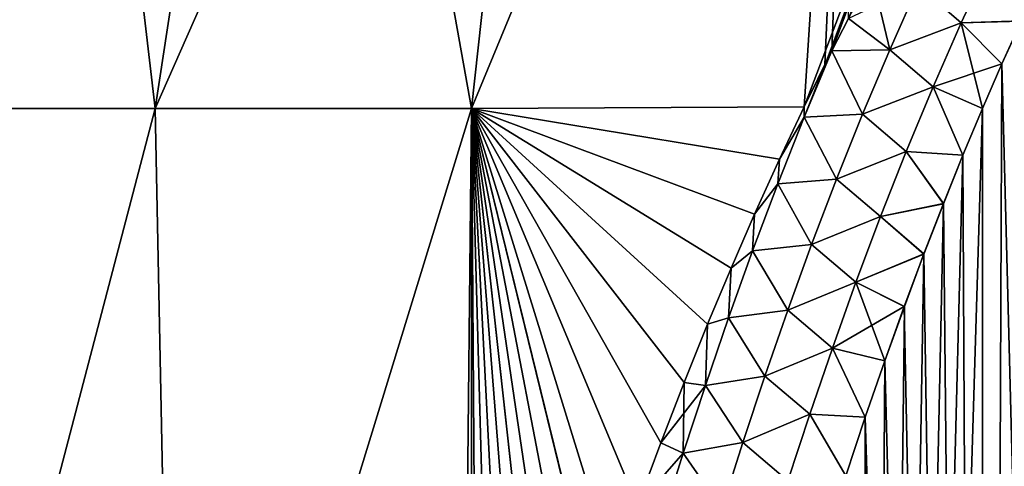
# Model space of a CAD drawing. Header units: metres. Extents: x -109 to 109, y -108 to 40.
# Tile 155 of 216: x 65.26 to 72.15, y -75.62 to -72.49. Entities that reach past the tile are written whole.
import ezdxf

# ---------------------------------------------------------------- set-up
doc = ezdxf.new("R2010")
doc.units = ezdxf.units.M
doc.layers.add('solid_K_24_42_18_000C86_XXX', color=7, linetype='CONTINUOUS')

msp = doc.modelspace()

# ---------------------------------------------------------------- linework, layer by layer
at = {"layer": 'solid_K_24_42_18_000C86_XXX'}
for points in [[(64.147537, -73.114449, -16.455627), (63.781166, -66.448959, -13.481174), (65.432236, -66.448959, -14.866587)], [(64.14772, -73.114449, 16.455765), (65.432236, -66.448959, 14.866587), (63.781166, -66.448959, 13.481174)], [(66.211884, -73.114449, -17.81925), (64.147537, -73.114449, -16.455627), (65.432236, -66.448959, -14.866587)], [(64.14772, -73.114449, 16.455765), (66.212021, -73.114449, 17.819326), (65.432236, -66.448959, 14.866587)], [(66.211884, -73.114449, -17.81925), (65.432236, -66.448959, -14.866587), (67.232979, -66.448959, -16.050953)], [(66.212021, -73.114449, 17.819326), (67.232979, -66.448959, 16.050953), (65.432236, -66.448959, 14.866587)], [(66.211884, -73.114449, -17.81925), (67.232979, -66.448959, -16.050953), (69.159042, -66.448959, -17.018257)], [(68.42498, -73.114449, -18.925247), (66.211884, -73.114449, -17.81925), (69.159042, -66.448959, -17.018257)], [(66.212021, -73.114449, 17.819326), (68.425049, -73.114449, 18.925276), (67.232979, -66.448959, 16.050953)], [(68.425049, -73.114449, 18.925276), (69.159042, -66.448959, 17.018257), (67.232979, -66.448959, 16.050953)], [(68.42498, -73.114449, -18.925247), (69.159042, -66.448959, -17.018257), (71.18438, -66.448959, -17.755419)], [(70.754135, -73.101585, -19.753729), (68.42498, -73.114449, -18.925247), (71.18438, -66.448959, -17.755419)], [(68.425049, -73.114449, 18.925276), (71.18438, -66.448959, 17.755419), (69.159042, -66.448959, 17.018257)], [(68.425049, -73.114449, 18.925276), (70.754135, -73.101585, 19.753729), (71.18438, -66.448959, 17.755419)], [(70.754135, -73.101585, -19.753729), (71.18438, -66.448959, -17.755419), (73.281593, -66.448959, -18.25247)], [(70.899536, -72.805962, -19.710169), (70.754135, -73.101585, -19.753729), (73.281593, -66.448959, -18.25247)], [(70.754135, -73.101585, 19.753729), (70.89946, -72.806122, 19.710192), (71.18438, -66.448959, 17.755419)], [(70.89946, -72.806122, 19.710192), (70.947601, -72.710411, 19.696037), (71.18438, -66.448959, 17.755419)], [(70.947601, -72.710411, -19.696037), (70.899536, -72.805962, -19.710169), (73.281593, -66.448959, -18.25247)], [(71.06369, -72.483795, -19.662399), (70.947601, -72.710411, -19.696037), (73.281593, -66.448959, -18.25247)], [(70.947601, -72.710411, 19.696037), (71.063606, -72.483948, 19.662422), (71.18438, -66.448959, 17.755419)], [(72.013756, -102.295151, -20.782845), (72.614594, -71.803673, -19.574287), (72.818024, -71.419518, -19.517107)], [(72.906021, -102.490112, -20.583942), (72.013756, -102.295151, -20.782845), (72.818024, -71.419518, -19.517107)], [(72.013756, -102.295151, -20.782845), (72.410606, -72.213409, -19.634964), (72.614594, -71.803673, -19.574287)], [(71.852257, -72.513908, 19.744326), (72.058807, -72.070084, 19.675102), (71.552055, -72.254646, 19.696457)], [(71.552177, -72.2547, -19.69648), (72.05899, -72.070183, -19.675104), (71.852448, -72.514008, -19.744326)], [(71.852257, -72.513908, 19.744326), (72.274208, -72.50222, 19.67745), (72.058807, -72.070084, 19.675102)], [(71.852448, -72.514008, -19.744326), (72.05899, -72.070183, -19.675104), (72.274391, -72.501823, -19.677391)], [(72.058807, -72.070084, 19.675102), (72.274208, -72.50222, 19.67745), (72.410416, -72.213799, 19.635021)], [(72.05899, -72.070183, -19.675104), (72.410606, -72.213409, -19.634964), (72.274391, -72.501823, -19.677391)], [(71.352394, -72.702911, -19.769722), (71.06369, -72.483795, -19.662399), (71.227654, -72.174858, -19.616442)], [(71.352394, -72.702911, -19.769722), (71.227654, -72.174858, -19.616442), (71.552177, -72.2547, -19.69648)], [(71.352249, -72.702858, 19.769697), (71.552055, -72.254646, 19.696457), (71.063606, -72.483948, 19.662422)], [(71.852257, -72.513908, 19.744326), (71.552055, -72.254646, 19.696457), (71.352249, -72.702858, 19.769697)], [(71.352394, -72.702911, -19.769722), (71.552177, -72.2547, -19.69648), (71.852448, -72.514008, -19.744326)], [(72.013756, -102.295151, -20.782845), (72.274391, -72.501823, -19.677391), (72.410606, -72.213409, -19.634964)], [(71.352394, -72.702911, -19.769722), (70.947601, -72.710411, -19.696037), (71.06369, -72.483795, -19.662399)], [(71.352249, -72.702858, 19.769697), (71.063606, -72.483948, 19.662422), (70.947601, -72.710411, 19.696037)], [(71.655495, -72.962151, 19.813599), (71.852257, -72.513908, 19.744326), (71.352249, -72.702858, 19.769697)], [(71.352394, -72.702911, -19.769722), (71.852448, -72.514008, -19.744326), (71.655708, -72.962257, -19.813593)], [(71.655495, -72.962151, 19.813599), (72.137802, -72.802429, 19.72146), (71.852257, -72.513908, 19.744326)], [(71.655708, -72.962257, -19.813593), (71.852448, -72.514008, -19.744326), (72.001442, -73.114693, -19.767015)], [(71.852257, -72.513908, 19.744326), (72.137802, -72.802429, 19.72146), (72.274208, -72.50222, 19.67745)], [(71.852448, -72.514008, -19.744326), (72.274391, -72.501823, -19.677391), (72.137985, -72.802025, -19.721401)], [(71.852448, -72.514008, -19.744326), (72.137985, -72.802025, -19.721401), (72.001442, -73.114693, -19.767015)], [(72.013756, -102.295151, -20.782845), (72.137985, -72.802025, -19.721401), (72.274391, -72.501823, -19.677391)], [(72.906212, -102.49015, 20.583906), (72.274208, -72.50222, 19.67745), (72.137802, -72.802429, 19.72146)], [(70.753723, -73.175034, 19.774445), (70.947601, -72.710411, 19.696037), (70.754135, -73.101585, 19.753729)], [(71.161789, -73.15435, 19.84269), (70.947601, -72.710411, 19.696037), (70.753723, -73.175034, 19.774445)], [(70.753738, -73.175041, -19.77445), (70.899536, -72.805962, -19.710169), (70.947601, -72.710411, -19.696037)], [(70.753738, -73.175041, -19.77445), (70.947601, -72.710411, -19.696037), (71.161949, -73.154404, -19.842714)], [(70.754135, -73.101585, 19.753729), (70.947601, -72.710411, 19.696037), (70.89946, -72.806122, 19.710192)], [(71.161789, -73.15435, 19.84269), (71.352249, -72.702858, 19.769697), (70.947601, -72.710411, 19.696037)], [(71.161949, -73.154404, -19.842714), (70.947601, -72.710411, -19.696037), (71.352394, -72.702911, -19.769722)], [(71.655495, -72.962151, 19.813599), (71.352249, -72.702858, 19.769697), (71.161789, -73.15435, 19.84269)], [(71.161949, -73.154404, -19.842714), (71.352394, -72.702911, -19.769722), (71.655708, -72.962257, -19.813593)], [(70.753738, -73.175041, -19.77445), (70.754135, -73.101585, -19.753729), (70.899536, -72.805962, -19.710169)], [(71.655495, -72.962151, 19.813599), (72.001266, -73.115105, 19.767075), (72.137802, -72.802429, 19.72146)], [(72.013901, -102.295181, 20.782808), (72.137802, -72.802429, 19.72146), (72.001266, -73.115105, 19.767075)], [(72.013756, -102.295151, -20.782845), (72.001442, -73.114693, -19.767015), (72.137985, -72.802025, -19.721401)], [(72.013901, -102.295181, 20.782808), (72.906212, -102.49015, 20.583906), (72.137802, -72.802429, 19.72146)], [(71.467651, -73.41423, 19.882814), (71.655495, -72.962151, 19.813599), (71.161789, -73.15435, 19.84269)], [(71.161949, -73.154404, -19.842714), (71.655708, -72.962257, -19.813593), (71.46788, -73.414337, -19.882805)], [(71.467651, -73.41423, 19.882814), (71.864655, -73.441063, 19.814314), (71.655495, -72.962151, 19.813599)], [(71.46788, -73.414337, -19.882805), (71.655708, -72.962257, -19.813593), (71.86483, -73.440651, -19.814253)], [(71.655495, -72.962151, 19.813599), (71.864655, -73.441063, 19.814314), (72.001266, -73.115105, 19.767075)], [(71.655708, -72.962257, -19.813593), (72.001442, -73.114693, -19.767015), (71.86483, -73.440651, -19.814253)], [(64.436684, -79.883408, -18.687811), (64.147537, -73.114449, -16.455627), (66.211884, -73.114449, -17.81925)], [(64.43679, -79.883408, 18.687876), (66.212021, -73.114449, 17.819326), (64.14772, -73.114449, 16.455765)], [(66.347351, -79.883408, -19.790947), (64.436684, -79.883408, -18.687811), (66.211884, -73.114449, -17.81925)], [(64.43679, -79.883408, 18.687876), (66.347404, -79.883408, 19.790974), (66.212021, -73.114449, 17.819326)], [(66.347351, -79.883408, -19.790947), (66.211884, -73.114449, -17.81925), (68.42498, -73.114449, -18.925247)], [(66.347404, -79.883408, 19.790974), (68.425049, -73.114449, 18.925276), (66.212021, -73.114449, 17.819326)], [(68.356483, -79.866447, -20.69486), (66.347351, -79.883408, -19.790947), (68.42498, -73.114449, -18.925247)], [(66.347404, -79.883408, 19.790974), (68.356483, -79.866455, 20.69486), (68.425049, -73.114449, 18.925276)], [(68.425964, -79.605522, -20.660959), (68.356483, -79.866447, -20.69486), (68.42498, -73.114449, -18.925247)], [(68.356483, -79.866455, 20.69486), (68.425964, -79.605522, 20.660959), (68.425049, -73.114449, 18.925276)], [(70.580101, -73.469398, -19.807697), (68.42498, -73.114449, -18.925247), (70.754135, -73.101585, -19.753729)], [(68.471443, -79.437538, -20.639021), (68.425964, -79.605522, -20.660959), (68.42498, -73.114449, -18.925247)], [(68.588348, -79.015175, -20.583448), (68.471443, -79.437538, -20.639021), (68.42498, -73.114449, -18.925247)], [(68.705994, -78.602921, -20.528587), (68.588348, -79.015175, -20.583448), (68.42498, -73.114449, -18.925247)], [(68.824387, -78.201355, -20.474686), (68.705994, -78.602921, -20.528587), (68.42498, -73.114449, -18.925247)], [(68.943497, -77.810608, -20.421862), (68.824387, -78.201355, -20.474686), (68.42498, -73.114449, -18.925247)], [(69.063232, -77.430107, -20.370024), (68.943497, -77.810608, -20.421862), (68.42498, -73.114449, -18.925247)], [(69.183495, -77.05925, -20.319075), (69.063232, -77.430107, -20.370024), (68.42498, -73.114449, -18.925247)], [(69.304199, -76.69754, -20.268932), (69.183495, -77.05925, -20.319075), (68.42498, -73.114449, -18.925247)], [(69.425415, -76.345612, -20.21986), (69.304199, -76.69754, -20.268932), (68.42498, -73.114449, -18.925247)], [(69.587738, -75.891365, -20.156137), (69.425415, -76.345612, -20.21986), (68.42498, -73.114449, -18.925247)], [(69.750641, -75.453209, -20.094164), (69.587738, -75.891365, -20.156137), (68.42498, -73.114449, -18.925247)], [(69.913948, -75.030144, -20.033756), (69.750641, -75.453209, -20.094164), (68.42498, -73.114449, -18.925247)], [(70.077766, -74.622894, -19.975298), (69.913948, -75.030144, -20.033756), (68.42498, -73.114449, -18.925247)], [(70.241943, -74.231003, -19.918751), (70.077766, -74.622894, -19.975298), (68.42498, -73.114449, -18.925247)], [(70.40625, -73.8535, -19.863897), (70.241943, -74.231003, -19.918751), (68.42498, -73.114449, -18.925247)], [(70.580101, -73.469398, -19.807697), (70.40625, -73.8535, -19.863897), (68.42498, -73.114449, -18.925247)], [(70.580063, -73.469482, 19.807711), (70.754135, -73.101585, 19.753729), (68.425049, -73.114449, 18.925276)], [(70.406174, -73.853676, 19.863922), (70.580063, -73.469482, 19.807711), (68.425049, -73.114449, 18.925276)], [(70.241867, -74.231178, 19.918777), (70.406174, -73.853676, 19.863922), (68.425049, -73.114449, 18.925276)], [(70.07769, -74.623077, 19.975325), (70.241867, -74.231178, 19.918777), (68.425049, -73.114449, 18.925276)], [(69.913872, -75.030327, 20.033783), (70.07769, -74.623077, 19.975325), (68.425049, -73.114449, 18.925276)], [(69.750572, -75.4534, 20.094191), (69.913872, -75.030327, 20.033783), (68.425049, -73.114449, 18.925276)], [(69.587669, -75.891556, 20.156164), (69.750572, -75.4534, 20.094191), (68.425049, -73.114449, 18.925276)], [(69.425346, -76.345802, 20.219887), (69.587669, -75.891556, 20.156164), (68.425049, -73.114449, 18.925276)], [(69.304131, -76.697731, 20.268959), (69.425346, -76.345802, 20.219887), (68.425049, -73.114449, 18.925276)], [(69.183426, -77.059448, 20.319101), (69.304131, -76.697731, 20.268959), (68.425049, -73.114449, 18.925276)], [(69.063171, -77.430305, 20.37005), (69.183426, -77.059448, 20.319101), (68.425049, -73.114449, 18.925276)], [(68.943436, -77.810806, 20.421888), (69.063171, -77.430305, 20.37005), (68.425049, -73.114449, 18.925276)], [(68.824326, -78.201553, 20.474712), (68.943436, -77.810806, 20.421888), (68.425049, -73.114449, 18.925276)], [(68.705933, -78.603119, 20.528614), (68.824326, -78.201553, 20.474712), (68.425049, -73.114449, 18.925276)], [(68.588295, -79.015373, 20.583473), (68.705933, -78.603119, 20.528614), (68.425049, -73.114449, 18.925276)], [(68.47139, -79.437737, 20.639048), (68.588295, -79.015373, 20.583473), (68.425049, -73.114449, 18.925276)], [(68.425964, -79.605522, 20.660959), (68.47139, -79.437737, 20.639048), (68.425049, -73.114449, 18.925276)], [(70.753723, -73.175034, 19.774445), (70.754135, -73.101585, 19.753729), (70.580063, -73.469482, 19.807711)], [(70.753738, -73.175041, -19.77445), (70.580101, -73.469398, -19.807697), (70.754135, -73.101585, -19.753729)], [(70.979912, -73.608772, 19.915365), (71.161789, -73.15435, 19.84269), (70.753723, -73.175034, 19.774445)], [(70.753738, -73.175041, -19.77445), (71.161949, -73.154404, -19.842714), (70.980087, -73.608833, -19.915392)], [(71.467651, -73.41423, 19.882814), (71.161789, -73.15435, 19.84269), (70.979912, -73.608772, 19.915365)], [(70.980087, -73.608833, -19.915392), (71.161949, -73.154404, -19.842714), (71.46788, -73.414337, -19.882805)], [(71.126114, -102.054192, -21.027458), (71.86483, -73.440651, -19.814253), (72.001442, -73.114693, -19.767015)], [(72.013756, -102.295151, -20.782845), (71.126114, -102.054192, -21.027458), (72.001442, -73.114693, -19.767015)], [(72.013901, -102.295181, 20.782808), (72.001266, -73.115105, 19.767075), (71.864655, -73.441063, 19.814314)], [(70.569412, -73.640999, 19.852175), (70.753723, -73.175034, 19.774445), (70.580063, -73.469482, 19.807711)], [(70.979912, -73.608772, 19.915365), (70.753723, -73.175034, 19.774445), (70.569412, -73.640999, 19.852175)], [(70.569443, -73.641006, -19.852188), (70.580101, -73.469398, -19.807697), (70.753738, -73.175041, -19.77445)], [(70.569443, -73.641006, -19.852188), (70.753738, -73.175041, -19.77445), (70.980087, -73.608833, -19.915392)], [(71.288033, -73.86972, 19.951889), (71.467651, -73.41423, 19.882814), (70.979912, -73.608772, 19.915365)], [(70.980087, -73.608833, -19.915392), (71.46788, -73.414337, -19.882805), (71.288284, -73.869827, -19.951878)], [(71.126114, -102.054192, -21.027458), (71.728111, -73.779366, -19.863115), (71.86483, -73.440651, -19.814253)], [(71.288033, -73.86972, 19.951889), (71.727943, -73.779793, 19.863176), (71.467651, -73.41423, 19.882814)], [(71.288284, -73.869827, -19.951878), (71.46788, -73.414337, -19.882805), (71.728111, -73.779366, -19.863115)], [(71.467651, -73.41423, 19.882814), (71.727943, -73.779793, 19.863176), (71.864655, -73.441063, 19.814314)], [(71.46788, -73.414337, -19.882805), (71.86483, -73.440651, -19.814253), (71.728111, -73.779366, -19.863115)], [(72.013901, -102.295181, 20.782808), (71.864655, -73.441063, 19.814314), (71.727943, -73.779793, 19.863176)], [(70.569412, -73.640999, 19.852175), (70.580063, -73.469482, 19.807711), (70.406174, -73.853676, 19.863922)], [(70.569443, -73.641006, -19.852188), (70.40625, -73.8535, -19.863897), (70.580101, -73.469398, -19.807697)], [(70.393211, -74.109116, 19.929335), (70.569412, -73.640999, 19.852175), (70.406174, -73.853676, 19.863922)], [(70.805885, -74.065781, 19.987667), (70.569412, -73.640999, 19.852175), (70.393211, -74.109116, 19.929335)], [(70.393265, -74.109131, -19.929354), (70.40625, -73.8535, -19.863897), (70.569443, -73.641006, -19.852188)], [(70.393265, -74.109131, -19.929354), (70.569443, -73.641006, -19.852188), (70.806076, -74.065842, -19.987692)], [(70.805885, -74.065781, 19.987667), (70.979912, -73.608772, 19.915365), (70.569412, -73.640999, 19.852175)], [(70.569443, -73.641006, -19.852188), (70.980087, -73.608833, -19.915392), (70.806076, -74.065842, -19.987692)], [(71.288033, -73.86972, 19.951889), (70.979912, -73.608772, 19.915365), (70.805885, -74.065781, 19.987667)], [(70.806076, -74.065842, -19.987692), (70.980087, -73.608833, -19.915392), (71.288284, -73.869827, -19.951878)], [(71.126114, -102.054192, -21.027458), (71.591354, -74.131393, -19.913614), (71.728111, -73.779366, -19.863115)], [(71.288033, -73.86972, 19.951889), (71.591187, -74.131813, 19.913675), (71.727943, -73.779793, 19.863176)], [(71.288284, -73.869827, -19.951878), (71.728111, -73.779366, -19.863115), (71.591354, -74.131393, -19.913614)], [(72.013901, -102.295181, 20.782808), (71.727943, -73.779793, 19.863176), (71.591187, -74.131813, 19.913675)], [(70.393211, -74.109116, 19.929335), (70.406174, -73.853676, 19.863922), (70.241867, -74.231178, 19.918777)], [(70.393265, -74.109131, -19.929354), (70.241943, -74.231003, -19.918751), (70.40625, -73.8535, -19.863897)], [(71.115959, -74.328201, 20.020748), (71.288033, -73.86972, 19.951889), (70.805885, -74.065781, 19.987667)], [(70.806076, -74.065842, -19.987692), (71.288284, -73.869827, -19.951878), (71.116226, -74.328316, -20.020731)], [(71.115959, -74.328201, 20.020748), (71.591187, -74.131813, 19.913675), (71.288033, -73.86972, 19.951889)], [(71.116226, -74.328316, -20.020731), (71.288284, -73.869827, -19.951878), (71.591354, -74.131393, -19.913614)], [(70.22451, -74.579178, 20.005886), (70.393211, -74.109116, 19.929335), (70.241867, -74.231178, 19.918777)], [(70.639076, -74.525093, 20.05954), (70.393211, -74.109116, 19.929335), (70.22451, -74.579178, 20.005886)], [(70.224586, -74.579201, -20.005909), (70.241943, -74.231003, -19.918751), (70.393265, -74.109131, -19.929354)], [(70.224586, -74.579201, -20.005909), (70.393265, -74.109131, -19.929354), (70.63929, -74.525162, -20.059566)], [(70.639076, -74.525093, 20.05954), (70.805885, -74.065781, 19.987667), (70.393211, -74.109116, 19.929335)], [(70.393265, -74.109131, -19.929354), (70.806076, -74.065842, -19.987692), (70.63929, -74.525162, -20.059566)], [(71.115959, -74.328201, 20.020748), (70.805885, -74.065781, 19.987667), (70.639076, -74.525093, 20.05954)], [(70.63929, -74.525162, -20.059566), (70.806076, -74.065842, -19.987692), (71.116226, -74.328316, -20.020731)], [(71.115959, -74.328201, 20.020748), (71.454498, -74.498199, 19.965824), (71.591187, -74.131813, 19.913675)], [(71.116226, -74.328316, -20.020731), (71.591354, -74.131393, -19.913614), (71.454651, -74.497772, -19.965763)], [(71.126114, -102.054192, -21.027458), (71.454651, -74.497772, -19.965763), (71.591354, -74.131393, -19.913614)], [(72.013901, -102.295181, 20.782808), (71.591187, -74.131813, 19.913675), (71.454498, -74.498199, 19.965824)], [(70.22451, -74.579178, 20.005886), (70.241867, -74.231178, 19.918777), (70.07769, -74.623077, 19.975325)], [(70.224586, -74.579201, -20.005909), (70.077766, -74.622894, -19.975298), (70.241943, -74.231003, -19.918751)], [(70.950882, -74.789352, 20.089325), (71.115959, -74.328201, 20.020748), (70.639076, -74.525093, 20.05954)], [(70.63929, -74.525162, -20.059566), (71.116226, -74.328316, -20.020731), (70.951164, -74.789467, -20.089304)], [(70.950882, -74.789352, 20.089325), (71.454498, -74.498199, 19.965824), (71.115959, -74.328201, 20.020748)], [(70.951164, -74.789467, -20.089304), (71.116226, -74.328316, -20.020731), (71.317978, -74.878159, -20.019567)], [(71.116226, -74.328316, -20.020731), (71.454651, -74.497772, -19.965763), (71.317978, -74.878159, -20.019567)], [(70.479019, -74.986504, 20.130945), (70.639076, -74.525093, 20.05954), (70.22451, -74.579178, 20.005886)], [(70.224586, -74.579201, -20.005909), (70.63929, -74.525162, -20.059566), (70.479248, -74.98658, -20.13097)], [(70.950882, -74.789352, 20.089325), (70.639076, -74.525093, 20.05954), (70.479019, -74.986504, 20.130945)], [(70.479248, -74.98658, -20.13097), (70.63929, -74.525162, -20.059566), (70.951164, -74.789467, -20.089304)], [(70.950882, -74.789352, 20.089325), (71.317833, -74.878586, 20.019629), (71.454498, -74.498199, 19.965824)], [(71.126114, -102.054192, -21.027458), (71.317978, -74.878159, -20.019567), (71.454651, -74.497772, -19.965763)], [(72.013901, -102.295181, 20.782808), (71.454498, -74.498199, 19.965824), (71.317833, -74.878586, 20.019629)], [(70.062782, -75.051025, 20.081793), (70.22451, -74.579178, 20.005886), (70.07769, -74.623077, 19.975325)], [(70.479019, -74.986504, 20.130945), (70.22451, -74.579178, 20.005886), (70.062782, -75.051025, 20.081793)], [(70.062874, -75.051056, -20.081821), (70.077766, -74.622894, -19.975298), (70.224586, -74.579201, -20.005909)], [(70.062874, -75.051056, -20.081821), (70.224586, -74.579201, -20.005909), (70.479248, -74.98658, -20.13097)], [(70.062782, -75.051025, 20.081793), (70.07769, -74.623077, 19.975325), (69.913872, -75.030327, 20.033783)], [(70.062874, -75.051056, -20.081821), (69.913948, -75.030144, -20.033756), (70.077766, -74.622894, -19.975298)], [(70.792351, -75.252922, 20.157566), (70.950882, -74.789352, 20.089325), (70.479019, -74.986504, 20.130945)], [(70.479248, -74.98658, -20.13097), (70.951164, -74.789467, -20.089304), (70.792641, -75.253036, -20.157541)], [(70.792351, -75.252922, 20.157566), (71.181236, -75.273224, 20.075089), (70.950882, -74.789352, 20.089325)], [(70.792641, -75.253036, -20.157541), (70.951164, -74.789467, -20.089304), (71.181381, -75.272789, -20.075029)], [(70.950882, -74.789352, 20.089325), (71.181236, -75.273224, 20.075089), (71.317833, -74.878586, 20.019629)], [(70.951164, -74.789467, -20.089304), (71.317978, -74.878159, -20.019567), (71.181381, -75.272789, -20.075029)], [(71.126114, -102.054192, -21.027458), (71.181381, -75.272789, -20.075029), (71.317978, -74.878159, -20.019567)], [(72.013901, -102.295181, 20.782808), (71.317833, -74.878586, 20.019629), (71.181236, -75.273224, 20.075089)], [(70.325241, -75.449821, 20.201839), (70.479019, -74.986504, 20.130945), (70.062782, -75.051025, 20.081793)], [(70.062874, -75.051056, -20.081821), (70.479248, -74.98658, -20.13097), (70.325485, -75.449898, -20.201864)], [(70.792351, -75.252922, 20.157566), (70.479019, -74.986504, 20.130945), (70.325241, -75.449821, 20.201839)], [(70.325485, -75.449898, -20.201864), (70.479248, -74.98658, -20.13097), (70.792641, -75.253036, -20.157541)], [(70.062782, -75.051025, 20.081793), (69.913872, -75.030327, 20.033783), (69.750572, -75.4534, 20.094191)], [(69.907516, -75.524483, 20.157028), (70.062782, -75.051025, 20.081793), (69.750572, -75.4534, 20.094191)], [(69.907631, -75.524513, -20.157063), (69.750641, -75.453209, -20.094164), (69.913948, -75.030144, -20.033756)], [(70.325241, -75.449821, 20.201839), (70.062782, -75.051025, 20.081793), (69.907516, -75.524483, 20.157028)], [(69.907631, -75.524513, -20.157063), (69.913948, -75.030144, -20.033756), (70.062874, -75.051056, -20.081821)], [(69.907631, -75.524513, -20.157063), (70.062874, -75.051056, -20.081821), (70.325485, -75.449898, -20.201864)], [(70.639915, -75.718666, 20.225422), (70.792351, -75.252922, 20.157566), (70.325241, -75.449821, 20.201839)], [(70.325485, -75.449898, -20.201864), (70.792641, -75.253036, -20.157541), (70.640228, -75.718788, -20.225393)], [(70.639915, -75.718666, 20.225422), (71.044868, -75.683334, 20.13221), (70.792351, -75.252922, 20.157566)], [(70.640228, -75.718788, -20.225393), (70.792641, -75.253036, -20.157541), (71.045006, -75.682899, -20.132149)], [(70.792351, -75.252922, 20.157566), (71.044868, -75.683334, 20.13221), (71.181236, -75.273224, 20.075089)], [(70.792641, -75.253036, -20.157541), (71.181381, -75.272789, -20.075029), (71.045006, -75.682899, -20.132149)], [(71.126221, -102.054222, 21.027426), (71.181236, -75.273224, 20.075089), (71.044868, -75.683334, 20.13221)], [(71.126114, -102.054192, -21.027458), (71.045006, -75.682899, -20.132149), (71.181381, -75.272789, -20.075029)], [(71.126221, -102.054222, 21.027426), (72.013901, -102.295181, 20.782808), (71.181236, -75.273224, 20.075089)], [(69.907516, -75.524483, 20.157028), (69.750572, -75.4534, 20.094191), (69.587669, -75.891556, 20.156164)], [(69.907631, -75.524513, -20.157063), (69.587738, -75.891365, -20.156137), (69.750641, -75.453209, -20.094164)], [(70.177315, -75.914856, 20.27219), (70.325241, -75.449821, 20.201839), (69.907516, -75.524483, 20.157028)], [(69.907631, -75.524513, -20.157063), (70.325485, -75.449898, -20.201864), (70.177574, -75.914932, -20.272215)], [(70.639915, -75.718666, 20.225422), (70.325241, -75.449821, 20.201839), (70.177315, -75.914856, 20.27219)], [(70.177574, -75.914932, -20.272215), (70.325485, -75.449898, -20.201864), (70.640228, -75.718788, -20.225393)], [(69.758278, -75.999413, 20.231565), (69.907516, -75.524483, 20.157028), (69.587669, -75.891556, 20.156164)], [(69.758408, -75.999451, -20.231606), (69.587738, -75.891365, -20.156137), (69.907631, -75.524513, -20.157063)], [(70.177315, -75.914856, 20.27219), (69.907516, -75.524483, 20.157028), (69.758278, -75.999413, 20.231565)], [(69.758408, -75.999451, -20.231606), (69.907631, -75.524513, -20.157063), (70.177574, -75.914932, -20.272215)]]:
    msp.add_3dface(points, dxfattribs=at)

doc.saveas('drawing.dxf')
